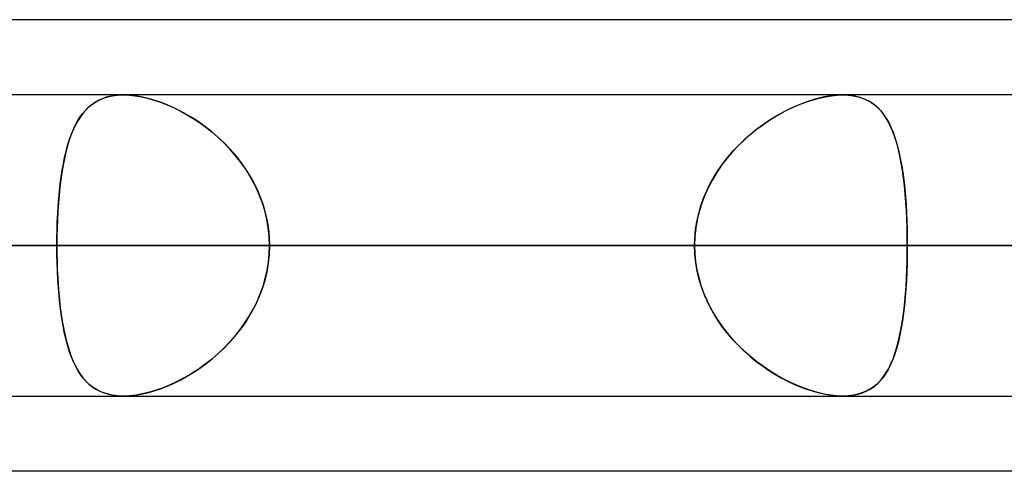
# Model space of a CAD drawing. Header units: millimetres. Extents: x -185 to 185, y -54 to 130.
# Tile 21 of 76: x -56.72 to -52.56, y 62.1 to 64. Entities that reach past the tile are written whole.
import ezdxf

# ---------------------------------------------------------------- set-up
doc = ezdxf.new("R2010")
doc.units = ezdxf.units.MM
doc.layers.add('MAIN-1', color=7, linetype='Continuous')
doc.layers.add('MAIN-2', color=7, linetype='Continuous')

msp = doc.modelspace()

# ---------------------------------------------------------------- linework, layer by layer
at = {"layer": 'MAIN-1'}
for p, q in [((-45.7544, 64), (-87.782, 64)), ((87.2445, 63.6825), (-87.2445, 63.6825)), ((-56.281, 63.6825), (-56.2803, 63.6825)), ((-56.2803, 63.6825), (-56.2796, 63.6825)), ((-56.2796, 63.6825), (-56.2789, 63.6825)), ((-56.2789, 63.6825), (-56.2783, 63.6825)), ((-56.2783, 63.6825), (-56.2776, 63.6825)), ((-56.2776, 63.6825), (-56.2769, 63.6825)), ((87.6306, 63.0475), (-87.6306, 63.0475)), ((-87.1115, 62.4125), (87.1115, 62.4125)), ((-56.2785, 62.4125), (-56.2788, 62.4125)), ((-56.2782, 62.4125), (-56.2785, 62.4125)), ((-56.2779, 62.4125), (-56.2782, 62.4125)), ((-56.2776, 62.4125), (-56.2779, 62.4125)), ((-56.2773, 62.4125), (-56.2776, 62.4125)), ((-56.277, 62.4125), (-56.2773, 62.4125)), ((-46.1722, 62.095), (-87.1067, 62.095))]:
    msp.add_line(p, q, dxfattribs=at)
at = {"layer": 'MAIN-2'}
for p, q in [((-56.3446, 63.6741), (-56.3645, 63.6677)), ((-56.3624, 63.6685), (-56.3437, 63.6744)), ((-56.3233, 63.6788), (-56.3446, 63.6741)), ((-56.3437, 63.6744), (-56.3238, 63.6787)), ((-56.3238, 63.6787), (-56.3029, 63.6814)), ((-56.3007, 63.6816), (-56.3233, 63.6788)), ((-56.3029, 63.6814), (-56.281, 63.6825)), ((-56.277, 63.6825), (-56.3007, 63.6816)), ((-56.2514, 63.6815), (-56.277, 63.6825)), ((-56.2769, 63.6825), (-56.2531, 63.6817)), ((-56.2531, 63.6817), (-56.2283, 63.6791)), ((-56.2247, 63.6786), (-56.2514, 63.6815)), ((-56.2283, 63.6791), (-56.2024, 63.6747)), ((-56.1969, 63.6736), (-56.2247, 63.6786)), ((-56.2024, 63.6747), (-56.1758, 63.6687)), ((-56.1681, 63.6667), (-56.1969, 63.6736)), ((-53.318, 63.6741), (-53.3457, 63.6677)), ((-53.3386, 63.6695), (-53.3126, 63.6752)), ((-53.2908, 63.6788), (-53.318, 63.6741)), ((-53.3126, 63.6752), (-53.2874, 63.6793)), ((-53.2648, 63.6816), (-53.2908, 63.6788)), ((-53.2874, 63.6793), (-53.2631, 63.6817)), ((-53.24, 63.6825), (-53.2648, 63.6816)), ((-53.2631, 63.6817), (-53.2399, 63.6825)), ((-53.2156, 63.6815), (-53.24, 63.6825)), ((-53.2399, 63.6825), (-53.2172, 63.6817)), ((-53.2172, 63.6817), (-53.1955, 63.6791)), ((-53.1926, 63.6786), (-53.2156, 63.6815)), ((-53.1955, 63.6791), (-53.175, 63.6747)), ((-53.1709, 63.6736), (-53.1926, 63.6786)), ((-53.175, 63.6747), (-53.1558, 63.6687)), ((-53.1506, 63.6667), (-53.1709, 63.6736)), ((-56.4159, 63.6385), (-56.4306, 63.6256)), ((-56.4253, 63.6305), (-56.4112, 63.6421)), ((-56.4001, 63.6498), (-56.4159, 63.6385)), ((-56.4112, 63.6421), (-56.3961, 63.6523)), ((-56.383, 63.6596), (-56.4001, 63.6498)), ((-56.3961, 63.6523), (-56.3798, 63.6611)), ((-56.3645, 63.6677), (-56.383, 63.6596)), ((-56.3798, 63.6611), (-56.3624, 63.6685)), ((-56.1758, 63.6687), (-56.1487, 63.6611)), ((-56.139, 63.658), (-56.1681, 63.6667)), ((-56.1487, 63.6611), (-56.1214, 63.652)), ((-56.1095, 63.6475), (-56.139, 63.658)), ((-56.1214, 63.652), (-56.0938, 63.6413)), ((-56.0798, 63.6353), (-56.1095, 63.6475)), ((-56.0938, 63.6413), (-56.0662, 63.6291)), ((-56.0502, 63.6214), (-56.0798, 63.6353)), ((-53.4728, 63.6194), (-53.4458, 63.6321)), ((-53.4312, 63.6385), (-53.46, 63.6256)), ((-53.4458, 63.6321), (-53.4188, 63.6436)), ((-53.4025, 63.6498), (-53.4312, 63.6385)), ((-53.4188, 63.6436), (-53.3918, 63.6537)), ((-53.3739, 63.6596), (-53.4025, 63.6498)), ((-53.3918, 63.6537), (-53.365, 63.6623)), ((-53.3457, 63.6677), (-53.3739, 63.6596)), ((-53.365, 63.6623), (-53.3386, 63.6695)), ((-53.1558, 63.6687), (-53.1379, 63.6611)), ((-53.1318, 63.658), (-53.1506, 63.6667)), ((-53.1379, 63.6611), (-53.1213, 63.652)), ((-53.1146, 63.6475), (-53.1318, 63.658)), ((-53.1213, 63.652), (-53.106, 63.6413)), ((-53.0987, 63.6353), (-53.1146, 63.6475)), ((-53.106, 63.6413), (-53.0919, 63.6291)), ((-53.0842, 63.6214), (-53.0987, 63.6353)), ((-56.4567, 63.5952), (-56.4683, 63.5777)), ((-56.4615, 63.5882), (-56.4503, 63.6036)), ((-56.4441, 63.6112), (-56.4567, 63.5952)), ((-56.4503, 63.6036), (-56.4383, 63.6177)), ((-56.4306, 63.6256), (-56.4441, 63.6112)), ((-56.4383, 63.6177), (-56.4253, 63.6305)), ((-56.0662, 63.6291), (-56.0386, 63.6155)), ((-56.0208, 63.6059), (-56.0502, 63.6214)), ((-56.0386, 63.6155), (-56.0111, 63.6004)), ((-55.9916, 63.5889), (-56.0208, 63.6059)), ((-56.0111, 63.6004), (-55.9836, 63.5839)), ((-53.5528, 63.5734), (-53.5263, 63.5901)), ((-53.5177, 63.5952), (-53.5463, 63.5777)), ((-53.5263, 63.5901), (-53.4997, 63.6054)), ((-53.4889, 63.6112), (-53.5177, 63.5952)), ((-53.4997, 63.6054), (-53.4728, 63.6194)), ((-53.46, 63.6256), (-53.4889, 63.6112)), ((-53.0919, 63.6291), (-53.0788, 63.6155)), ((-53.0709, 63.6059), (-53.0842, 63.6214)), ((-53.0788, 63.6155), (-53.0668, 63.6004)), ((-53.0588, 63.5889), (-53.0709, 63.6059)), ((-53.0668, 63.6004), (-53.0556, 63.5839)), ((-56.4907, 63.5343), (-56.4817, 63.5536)), ((-56.4791, 63.5586), (-56.489, 63.5381)), ((-56.4817, 63.5536), (-56.472, 63.5715)), ((-56.4683, 63.5777), (-56.4791, 63.5586)), ((-56.472, 63.5715), (-56.4615, 63.5882)), ((-55.9627, 63.5702), (-55.9916, 63.5889)), ((-55.9836, 63.5839), (-55.9565, 63.566)), ((-55.9341, 63.5499), (-55.9627, 63.5702)), ((-55.9565, 63.566), (-55.9297, 63.5466)), ((-55.9061, 63.5281), (-55.9341, 63.5499)), ((-53.6049, 63.5362), (-53.579, 63.5555)), ((-53.5746, 63.5586), (-53.6024, 63.5381)), ((-53.579, 63.5555), (-53.5528, 63.5734)), ((-53.5463, 63.5777), (-53.5746, 63.5586)), ((-53.0476, 63.5702), (-53.0588, 63.5889)), ((-53.0556, 63.5839), (-53.0453, 63.566)), ((-53.0374, 63.5499), (-53.0476, 63.5702)), ((-53.0453, 63.566), (-53.0358, 63.5466)), ((-53.028, 63.5281), (-53.0374, 63.5499)), ((-56.5067, 63.4919), (-56.499, 63.5137)), ((-56.4981, 63.5161), (-56.5064, 63.4927)), ((-56.499, 63.5137), (-56.4907, 63.5343)), ((-56.489, 63.5381), (-56.4981, 63.5161)), ((-55.9297, 63.5466), (-55.9034, 63.5258)), ((-55.8788, 63.5046), (-55.9061, 63.5281)), ((-55.9034, 63.5258), (-55.8778, 63.5037)), ((-53.6297, 63.5161), (-53.6562, 63.4927)), ((-53.6549, 63.4939), (-53.6302, 63.5157)), ((-53.6302, 63.5157), (-53.6049, 63.5362)), ((-53.6024, 63.5381), (-53.6297, 63.5161)), ((-53.0358, 63.5466), (-53.0271, 63.5258)), ((-53.0194, 63.5046), (-53.028, 63.5281)), ((-53.0271, 63.5258), (-53.0192, 63.5037)), ((-56.5141, 63.4679), (-56.521, 63.4417)), ((-56.5203, 63.4446), (-56.5138, 63.4689)), ((-56.5064, 63.4927), (-56.5141, 63.4679)), ((-56.5138, 63.4689), (-56.5067, 63.4919)), ((-55.8523, 63.4796), (-55.8788, 63.5046)), ((-55.8778, 63.5037), (-55.853, 63.4802)), ((-55.853, 63.4802), (-55.8291, 63.4555)), ((-55.8269, 63.453), (-55.8523, 63.4796)), ((-53.6817, 63.4679), (-53.7061, 63.4417)), ((-53.7019, 63.4465), (-53.6788, 63.4708)), ((-53.6562, 63.4927), (-53.6817, 63.4679)), ((-53.6788, 63.4708), (-53.6549, 63.4939)), ((-53.0117, 63.4796), (-53.0194, 63.5046)), ((-53.0192, 63.5037), (-53.0119, 63.4802)), ((-53.0119, 63.4802), (-53.0052, 63.4555)), ((-53.0046, 63.453), (-53.0117, 63.4796)), ((-56.521, 63.4417), (-56.5273, 63.4143)), ((-56.5263, 63.4192), (-56.5203, 63.4446)), ((-55.8291, 63.4555), (-55.8064, 63.4295)), ((-55.8026, 63.4249), (-55.8269, 63.453)), ((-55.8064, 63.4295), (-55.7849, 63.4025)), ((-55.7798, 63.3955), (-55.8026, 63.4249)), ((-53.7061, 63.4417), (-53.7293, 63.4143)), ((-53.7239, 63.421), (-53.7019, 63.4465)), ((-53.0052, 63.4555), (-52.9992, 63.4295)), ((-52.9982, 63.4249), (-53.0046, 63.453)), ((-52.9992, 63.4295), (-52.9938, 63.4025)), ((-52.9925, 63.3955), (-52.9982, 63.4249)), ((-56.533, 63.3857), (-56.5381, 63.3559)), ((-56.5366, 63.3652), (-56.5317, 63.3927)), ((-56.5273, 63.4143), (-56.533, 63.3857)), ((-56.5317, 63.3927), (-56.5263, 63.4192)), ((-55.7849, 63.4025), (-55.7648, 63.3743)), ((-55.7585, 63.3649), (-55.7798, 63.3955)), ((-53.7511, 63.3857), (-53.7714, 63.3559)), ((-53.7643, 63.3668), (-53.7448, 63.3944)), ((-53.7293, 63.4143), (-53.7511, 63.3857)), ((-53.7448, 63.3944), (-53.7239, 63.421)), ((-52.9938, 63.4025), (-52.9889, 63.3743)), ((-52.9875, 63.3649), (-52.9925, 63.3955)), ((-56.5381, 63.3559), (-56.5425, 63.325)), ((-56.5409, 63.3367), (-56.5366, 63.3652)), ((-55.7648, 63.3743), (-55.7461, 63.345)), ((-55.7391, 63.333), (-55.7585, 63.3649)), ((-55.7461, 63.345), (-55.729, 63.3148)), ((-53.7714, 63.3559), (-53.79, 63.325)), ((-53.7824, 63.3382), (-53.7643, 63.3668)), ((-52.9889, 63.3743), (-52.9846, 63.345)), ((-52.983, 63.333), (-52.9875, 63.3649)), ((-52.9846, 63.345), (-52.9808, 63.3148)), ((-56.5482, 63.2768), (-56.5448, 63.3072)), ((-56.5425, 63.325), (-56.5465, 63.2929)), ((-56.5448, 63.3072), (-56.5409, 63.3367)), ((-55.7215, 63.3001), (-55.7391, 63.333)), ((-55.729, 63.3148), (-55.7135, 63.2835)), ((-55.7058, 63.266), (-55.7215, 63.3001)), ((-53.8139, 63.2781), (-53.799, 63.3086)), ((-53.79, 63.325), (-53.8069, 63.2929)), ((-53.799, 63.3086), (-53.7824, 63.3382)), ((-52.9791, 63.3001), (-52.983, 63.333)), ((-52.9808, 63.3148), (-52.9775, 63.2835)), ((-52.9758, 63.266), (-52.9791, 63.3001)), ((-56.5499, 63.2599), (-56.5527, 63.226)), ((-56.5511, 63.2456), (-56.5482, 63.2768)), ((-56.5465, 63.2929), (-56.5499, 63.2599)), ((-55.7135, 63.2835), (-55.6999, 63.2514)), ((-55.6923, 63.231), (-55.7058, 63.266)), ((-53.8219, 63.2599), (-53.8348, 63.226)), ((-53.8272, 63.2467), (-53.8139, 63.2781)), ((-53.8069, 63.2929), (-53.8219, 63.2599)), ((-52.9775, 63.2835), (-52.9746, 63.2514)), ((-52.973, 63.231), (-52.9758, 63.266)), ((-56.5527, 63.226), (-56.555, 63.1913)), ((-56.5536, 63.2137), (-56.5511, 63.2456)), ((-55.6999, 63.2514), (-55.6882, 63.2186)), ((-55.6812, 63.1952), (-55.6923, 63.231)), ((-55.6882, 63.2186), (-55.6785, 63.1853)), ((-53.8348, 63.226), (-53.8455, 63.1913)), ((-53.8386, 63.2146), (-53.8272, 63.2467)), ((-52.9746, 63.2514), (-52.9722, 63.2186)), ((-52.9708, 63.1952), (-52.973, 63.231)), ((-52.9722, 63.2186), (-52.9702, 63.1853)), ((-56.5572, 63.1483), (-56.5556, 63.1812)), ((-56.555, 63.1913), (-56.5569, 63.1559)), ((-56.5556, 63.1812), (-56.5536, 63.2137)), ((-55.6724, 63.1589), (-55.6812, 63.1952)), ((-55.6785, 63.1853), (-55.6709, 63.1515)), ((-53.8554, 63.1489), (-53.848, 63.182)), ((-53.8455, 63.1913), (-53.854, 63.1559)), ((-53.848, 63.182), (-53.8386, 63.2146)), ((-52.969, 63.1589), (-52.9708, 63.1952)), ((-52.9702, 63.1853), (-52.9687, 63.1515)), ((-56.5583, 63.115), (-56.5572, 63.1483)), ((-56.5569, 63.1559), (-56.5582, 63.12)), ((-55.666, 63.1221), (-55.6724, 63.1589)), ((-55.6709, 63.1515), (-55.6654, 63.1172)), ((-53.8608, 63.1154), (-53.8554, 63.1489)), ((-53.854, 63.1559), (-53.8602, 63.12)), ((-52.9678, 63.1221), (-52.969, 63.1589)), ((-52.9687, 63.1515), (-52.9677, 63.1172)), ((-56.559, 63.0814), (-56.5583, 63.115)), ((-56.5582, 63.12), (-56.5589, 63.0839)), ((-55.6622, 63.085), (-55.666, 63.1221)), ((-55.6654, 63.1172), (-55.662, 63.0825)), ((-53.864, 63.0816), (-53.8608, 63.1154)), ((-53.8602, 63.12), (-53.8639, 63.0839)), ((-52.967, 63.085), (-52.9678, 63.1221)), ((-52.9677, 63.1172), (-52.967, 63.0825)), ((-56.5589, 63.0839), (-56.5592, 63.0475)), ((-56.5592, 63.0475), (-56.559, 63.0814)), ((-55.6609, 63.0475), (-55.6622, 63.085)), ((-55.662, 63.0825), (-55.6609, 63.0475)), ((-53.8639, 63.0839), (-53.8651, 63.0475)), ((-53.8651, 63.0475), (-53.864, 63.0816)), ((-52.9668, 63.0475), (-52.967, 63.085)), ((-52.967, 63.0825), (-52.9668, 63.0475)), ((-87.6306, 63.0475), (87.6306, 63.0475)), ((86.6188, 63.0475), (-86.6188, 63.0475)), ((-86.6188, 63.0475), (86.6188, 63.0475)), ((-80.5093, 63.0475), (80.5093, 63.0475)), ((80.5093, 63.0475), (-80.5093, 63.0475)), ((79.6108, 63.0475), (-79.6108, 63.0475)), ((-79.6108, 63.0475), (79.6108, 63.0475)), ((-73.5007, 63.0475), (73.5007, 63.0475)), ((73.5007, 63.0475), (-73.5007, 63.0475)), ((72.6021, 63.0475), (-72.6021, 63.0475)), ((-72.6021, 63.0475), (72.6021, 63.0475)), ((-68.199, 63.0475), (-50.8427, 63.0475)), ((-50.8427, 63.0475), (-68.199, 63.0475)), ((-49.77, 63.0475), (-66.929, 63.0475)), ((-66.929, 63.0475), (-49.77, 63.0475)), ((-66.4913, 63.0475), (66.4913, 63.0475)), ((66.4913, 63.0475), (-66.4913, 63.0475)), ((65.5925, 63.0475), (-65.5925, 63.0475)), ((-65.5925, 63.0475), (65.5925, 63.0475)), ((-62.6674, 63.0475), (-56.5592, 63.0475)), ((-56.5592, 63.0475), (-62.6674, 63.0475)), ((-53.8651, 63.0475), (-59.9733, 63.0475)), ((-59.9733, 63.0475), (-53.8651, 63.0475)), ((-59.4808, 63.0475), (59.4808, 63.0475)), ((59.4808, 63.0475), (-59.4808, 63.0475)), ((58.5819, 63.0475), (-58.5819, 63.0475)), ((-58.5819, 63.0475), (58.5819, 63.0475)), ((-58.5819, 63.0475), (-52.4687, 63.0475)), ((-52.4687, 63.0475), (-58.5819, 63.0475)), ((-50.8427, 63.0475), (-56.9578, 63.0475)), ((-56.9578, 63.0475), (-50.8427, 63.0475)), ((-56.5592, 63.0475), (-53.8651, 63.0475)), ((-53.8651, 63.0475), (-56.5592, 63.0475)), ((-56.5589, 63.0112), (-56.5592, 63.0475)), ((-56.5592, 63.0475), (-56.559, 63.0134)), ((-56.559, 63.0134), (-56.5583, 62.9796)), ((-56.5582, 62.9752), (-56.5589, 63.0112)), ((-55.6622, 63.01), (-55.666, 62.9729)), ((-55.6654, 62.9778), (-55.662, 63.0125)), ((-55.6609, 63.0475), (-55.6622, 63.01)), ((-55.662, 63.0125), (-55.6609, 63.0475)), ((-52.9668, 63.0475), (-55.6609, 63.0475)), ((-55.6609, 63.0475), (-52.9668, 63.0475)), ((-55.6609, 63.0475), (-49.5522, 63.0475)), ((-49.5522, 63.0475), (-55.6609, 63.0475)), ((-53.8651, 63.0475), (-53.864, 63.0134)), ((-53.8639, 63.0111), (-53.8651, 63.0475)), ((-53.864, 63.0134), (-53.8608, 62.9796)), ((-53.8602, 62.975), (-53.8639, 63.0111)), ((-52.967, 63.01), (-52.9678, 62.9729)), ((-52.9677, 62.9778), (-52.967, 63.0125)), ((-52.967, 63.0125), (-52.9668, 63.0475)), ((-52.9668, 63.0475), (-52.967, 63.01)), ((-46.8581, 63.0475), (-52.9668, 63.0475)), ((-52.9668, 63.0475), (-46.8581, 63.0475)), ((-56.5583, 62.9796), (-56.5572, 62.9461)), ((-56.5569, 62.9394), (-56.5582, 62.9752)), ((-55.666, 62.9729), (-55.6724, 62.9361)), ((-55.6709, 62.9435), (-55.6654, 62.9778)), ((-53.8608, 62.9796), (-53.8554, 62.9461)), ((-53.854, 62.9391), (-53.8602, 62.975)), ((-52.9678, 62.9729), (-52.969, 62.9361)), ((-52.9687, 62.9435), (-52.9677, 62.9778)), ((-56.5572, 62.9461), (-56.5556, 62.913)), ((-56.5551, 62.9041), (-56.5569, 62.9394)), ((-55.6724, 62.9361), (-55.6812, 62.8998)), ((-55.6785, 62.9097), (-55.6709, 62.9435)), ((-53.8554, 62.9461), (-53.848, 62.913)), ((-53.8455, 62.9037), (-53.854, 62.9391)), ((-52.969, 62.9361), (-52.9708, 62.8998)), ((-52.9702, 62.9097), (-52.9687, 62.9435)), ((-56.5556, 62.913), (-56.5536, 62.8804)), ((-56.5528, 62.8695), (-56.5551, 62.9041)), ((-55.6812, 62.8998), (-55.6923, 62.864)), ((-55.6882, 62.8764), (-55.6785, 62.9097)), ((-53.848, 62.913), (-53.8386, 62.8804)), ((-53.8348, 62.869), (-53.8455, 62.9037)), ((-52.9708, 62.8998), (-52.973, 62.864)), ((-52.9722, 62.8764), (-52.9702, 62.9097)), ((-56.5536, 62.8804), (-56.551, 62.8483)), ((-56.5499, 62.8357), (-56.5528, 62.8695)), ((-56.551, 62.8483), (-56.5481, 62.8169)), ((-55.7135, 62.8115), (-55.6999, 62.8436)), ((-55.6923, 62.864), (-55.7058, 62.829)), ((-55.6999, 62.8436), (-55.6882, 62.8764)), ((-53.8386, 62.8804), (-53.8272, 62.8483)), ((-53.8219, 62.8351), (-53.8348, 62.869)), ((-53.8272, 62.8483), (-53.8139, 62.8169)), ((-52.9775, 62.8115), (-52.9746, 62.8436)), ((-52.973, 62.864), (-52.9758, 62.829)), ((-52.9746, 62.8436), (-52.9722, 62.8764)), ((-56.5465, 62.8027), (-56.5499, 62.8357)), ((-56.5481, 62.8169), (-56.5446, 62.7864)), ((-56.5426, 62.7707), (-56.5465, 62.8027)), ((-55.729, 62.7802), (-55.7135, 62.8115)), ((-55.7058, 62.829), (-55.7215, 62.7949)), ((-53.8069, 62.8021), (-53.8219, 62.8351)), ((-53.8139, 62.8169), (-53.799, 62.7864)), ((-53.79, 62.77), (-53.8069, 62.8021)), ((-52.9808, 62.7802), (-52.9775, 62.8115)), ((-52.9758, 62.829), (-52.9791, 62.7949)), ((-56.5446, 62.7864), (-56.5407, 62.7568)), ((-56.5382, 62.7398), (-56.5426, 62.7707)), ((-55.7391, 62.762), (-55.7585, 62.7301)), ((-55.7461, 62.75), (-55.729, 62.7802)), ((-55.7215, 62.7949), (-55.7391, 62.762)), ((-53.799, 62.7864), (-53.7824, 62.7568)), ((-53.7714, 62.7391), (-53.79, 62.77)), ((-52.983, 62.762), (-52.9875, 62.7301)), ((-52.9846, 62.75), (-52.9808, 62.7802)), ((-52.9791, 62.7949), (-52.983, 62.762)), ((-56.5407, 62.7568), (-56.5363, 62.7282)), ((-56.5331, 62.71), (-56.5382, 62.7398)), ((-56.5363, 62.7282), (-56.5314, 62.7006)), ((-55.7849, 62.6925), (-55.7648, 62.7207)), ((-55.7585, 62.7301), (-55.7798, 62.6995)), ((-55.7648, 62.7207), (-55.7461, 62.75)), ((-53.7824, 62.7568), (-53.7643, 62.7282)), ((-53.7511, 62.7093), (-53.7714, 62.7391)), ((-53.7643, 62.7282), (-53.7448, 62.7006)), ((-52.9938, 62.6925), (-52.9889, 62.7207)), ((-52.9875, 62.7301), (-52.9925, 62.6995)), ((-52.9889, 62.7207), (-52.9846, 62.75)), ((-56.5275, 62.6814), (-56.5331, 62.71)), ((-56.5314, 62.7006), (-56.5259, 62.674)), ((-56.5212, 62.6541), (-56.5275, 62.6814)), ((-55.8064, 62.6655), (-55.7849, 62.6925)), ((-55.7798, 62.6995), (-55.8026, 62.6701)), ((-53.7293, 62.6807), (-53.7511, 62.7093)), ((-53.7448, 62.7006), (-53.7239, 62.674)), ((-53.7061, 62.6533), (-53.7293, 62.6807)), ((-52.9992, 62.6655), (-52.9938, 62.6925)), ((-52.9925, 62.6995), (-52.9982, 62.6701)), ((-56.5259, 62.674), (-56.5198, 62.6485)), ((-56.5143, 62.628), (-56.5212, 62.6541)), ((-56.5198, 62.6485), (-56.5132, 62.6242)), ((-55.853, 62.6148), (-55.8291, 62.6395)), ((-55.8269, 62.642), (-55.8523, 62.6154)), ((-55.8291, 62.6395), (-55.8064, 62.6655)), ((-55.8026, 62.6701), (-55.8269, 62.642)), ((-53.7239, 62.674), (-53.7019, 62.6485)), ((-53.6817, 62.6271), (-53.7061, 62.6533)), ((-53.7019, 62.6485), (-53.6788, 62.6242)), ((-53.0119, 62.6148), (-53.0052, 62.6395)), ((-53.0046, 62.642), (-53.0117, 62.6154)), ((-53.0052, 62.6395), (-52.9992, 62.6655)), ((-52.9982, 62.6701), (-53.0046, 62.642)), ((-56.5067, 62.6032), (-56.5143, 62.628)), ((-56.5132, 62.6242), (-56.5061, 62.6011)), ((-56.4984, 62.5797), (-56.5067, 62.6032)), ((-56.5061, 62.6011), (-56.4983, 62.5793)), ((-55.8523, 62.6154), (-55.8788, 62.5904)), ((-55.8778, 62.5913), (-55.853, 62.6148)), ((-53.6562, 62.6023), (-53.6817, 62.6271)), ((-53.6788, 62.6242), (-53.6549, 62.6011)), ((-53.6297, 62.5789), (-53.6562, 62.6023)), ((-53.6549, 62.6011), (-53.6302, 62.5793)), ((-53.0117, 62.6154), (-53.0194, 62.5904)), ((-53.0192, 62.5913), (-53.0119, 62.6148)), ((-56.4894, 62.5578), (-56.4984, 62.5797)), ((-56.4983, 62.5793), (-56.4898, 62.5588)), ((-56.4898, 62.5588), (-56.4807, 62.5395)), ((-56.4795, 62.5372), (-56.4894, 62.5578)), ((-55.9061, 62.5669), (-55.9341, 62.5451)), ((-55.9297, 62.5484), (-55.9034, 62.5692)), ((-55.8788, 62.5904), (-55.9061, 62.5669)), ((-55.9034, 62.5692), (-55.8778, 62.5913)), ((-53.6302, 62.5793), (-53.6049, 62.5588)), ((-53.6024, 62.5569), (-53.6297, 62.5789)), ((-53.6049, 62.5588), (-53.579, 62.5395)), ((-53.5746, 62.5364), (-53.6024, 62.5569)), ((-53.028, 62.5669), (-53.0374, 62.5451)), ((-53.0358, 62.5484), (-53.0271, 62.5692)), ((-53.0194, 62.5904), (-53.028, 62.5669)), ((-53.0271, 62.5692), (-53.0192, 62.5913)), ((-56.4807, 62.5395), (-56.4709, 62.5216)), ((-56.4688, 62.5182), (-56.4795, 62.5372)), ((-56.4709, 62.5216), (-56.4603, 62.5049)), ((-56.4573, 62.5006), (-56.4688, 62.5182)), ((-56.0111, 62.4946), (-55.9836, 62.5111)), ((-55.9627, 62.5248), (-55.9916, 62.5061)), ((-55.9836, 62.5111), (-55.9565, 62.529)), ((-55.9341, 62.5451), (-55.9627, 62.5248)), ((-55.9565, 62.529), (-55.9297, 62.5484)), ((-53.579, 62.5395), (-53.5528, 62.5216)), ((-53.5463, 62.5173), (-53.5746, 62.5364)), ((-53.5528, 62.5216), (-53.5263, 62.5049)), ((-53.5177, 62.4998), (-53.5463, 62.5173)), ((-53.0668, 62.4946), (-53.0556, 62.5111)), ((-53.0476, 62.5248), (-53.0588, 62.5061)), ((-53.0556, 62.5111), (-53.0453, 62.529)), ((-53.0374, 62.5451), (-53.0476, 62.5248)), ((-53.0453, 62.529), (-53.0358, 62.5484)), ((-56.4603, 62.5049), (-56.4489, 62.4896)), ((-56.4448, 62.4846), (-56.4573, 62.5006)), ((-56.4489, 62.4896), (-56.4367, 62.4756)), ((-56.4313, 62.4702), (-56.4448, 62.4846)), ((-56.4367, 62.4756), (-56.4235, 62.4629)), ((-56.4168, 62.4572), (-56.4313, 62.4702)), ((-56.0502, 62.4736), (-56.0798, 62.4597)), ((-56.0662, 62.4659), (-56.0386, 62.4795)), ((-56.0208, 62.4891), (-56.0502, 62.4736)), ((-56.0386, 62.4795), (-56.0111, 62.4946)), ((-55.9916, 62.5061), (-56.0208, 62.4891)), ((-53.5263, 62.5049), (-53.4997, 62.4896)), ((-53.4889, 62.4838), (-53.5177, 62.4998)), ((-53.4997, 62.4896), (-53.4728, 62.4756)), ((-53.46, 62.4694), (-53.4889, 62.4838)), ((-53.4728, 62.4756), (-53.4458, 62.4629)), ((-53.4312, 62.4565), (-53.46, 62.4694)), ((-53.0842, 62.4736), (-53.0987, 62.4597)), ((-53.0919, 62.4659), (-53.0788, 62.4795)), ((-53.0709, 62.4891), (-53.0842, 62.4736)), ((-53.0788, 62.4795), (-53.0668, 62.4946)), ((-53.0588, 62.5061), (-53.0709, 62.4891)), ((-56.4235, 62.4629), (-56.4092, 62.4514)), ((-56.401, 62.4458), (-56.4168, 62.4572)), ((-56.4092, 62.4514), (-56.3938, 62.4413)), ((-56.384, 62.436), (-56.401, 62.4458)), ((-56.3938, 62.4413), (-56.3773, 62.4327)), ((-56.3657, 62.4277), (-56.384, 62.436)), ((-56.3773, 62.4327), (-56.3596, 62.4255)), ((-56.346, 62.4212), (-56.3657, 62.4277)), ((-56.2024, 62.4203), (-56.1758, 62.4263)), ((-56.1681, 62.4283), (-56.1969, 62.4214)), ((-56.1758, 62.4263), (-56.1487, 62.4339)), ((-56.139, 62.437), (-56.1681, 62.4283)), ((-56.1487, 62.4339), (-56.1214, 62.443)), ((-56.1095, 62.4475), (-56.139, 62.437)), ((-56.1214, 62.443), (-56.0938, 62.4537)), ((-56.0798, 62.4597), (-56.1095, 62.4475)), ((-56.0938, 62.4537), (-56.0662, 62.4659)), ((-53.4458, 62.4629), (-53.4188, 62.4514)), ((-53.4025, 62.4452), (-53.4312, 62.4565)), ((-53.4188, 62.4514), (-53.3918, 62.4413)), ((-53.3739, 62.4354), (-53.4025, 62.4452)), ((-53.3918, 62.4413), (-53.365, 62.4327)), ((-53.3457, 62.4273), (-53.3739, 62.4354)), ((-53.365, 62.4327), (-53.3386, 62.4255)), ((-53.318, 62.4209), (-53.3457, 62.4273)), ((-53.175, 62.4203), (-53.1558, 62.4263)), ((-53.1506, 62.4283), (-53.1709, 62.4214)), ((-53.1558, 62.4263), (-53.1379, 62.4339)), ((-53.1318, 62.437), (-53.1506, 62.4283)), ((-53.1379, 62.4339), (-53.1213, 62.443)), ((-53.1146, 62.4475), (-53.1318, 62.437)), ((-53.1213, 62.443), (-53.106, 62.4537)), ((-53.0987, 62.4597), (-53.1146, 62.4475)), ((-53.106, 62.4537), (-53.0919, 62.4659)), ((-56.3596, 62.4255), (-56.3405, 62.4198)), ((-56.3248, 62.4165), (-56.346, 62.4212)), ((-56.3405, 62.4198), (-56.3204, 62.4157)), ((-56.3024, 62.4135), (-56.3248, 62.4165)), ((-56.3204, 62.4157), (-56.2992, 62.4133)), ((-56.2788, 62.4125), (-56.3024, 62.4135)), ((-56.2992, 62.4133), (-56.2769, 62.4125)), ((-56.2514, 62.4135), (-56.277, 62.4125)), ((-56.2769, 62.4125), (-56.2531, 62.4133)), ((-56.2531, 62.4133), (-56.2283, 62.4159)), ((-56.2247, 62.4164), (-56.2514, 62.4135)), ((-56.2283, 62.4159), (-56.2024, 62.4203)), ((-56.1969, 62.4214), (-56.2247, 62.4164)), ((-53.3386, 62.4255), (-53.3126, 62.4198)), ((-53.2908, 62.4162), (-53.318, 62.4209)), ((-53.3126, 62.4198), (-53.2874, 62.4157)), ((-53.2648, 62.4134), (-53.2908, 62.4162)), ((-53.2874, 62.4157), (-53.2631, 62.4133)), ((-53.24, 62.4125), (-53.2648, 62.4134)), ((-53.2631, 62.4133), (-53.2399, 62.4125)), ((-53.2156, 62.4135), (-53.24, 62.4125)), ((-53.2399, 62.4125), (-53.2172, 62.4133)), ((-53.2172, 62.4133), (-53.1955, 62.4159)), ((-53.1926, 62.4164), (-53.2156, 62.4135)), ((-53.1955, 62.4159), (-53.175, 62.4203)), ((-53.1709, 62.4214), (-53.1926, 62.4164))]:
    msp.add_line(p, q, dxfattribs=at)

doc.saveas('drawing.dxf')
